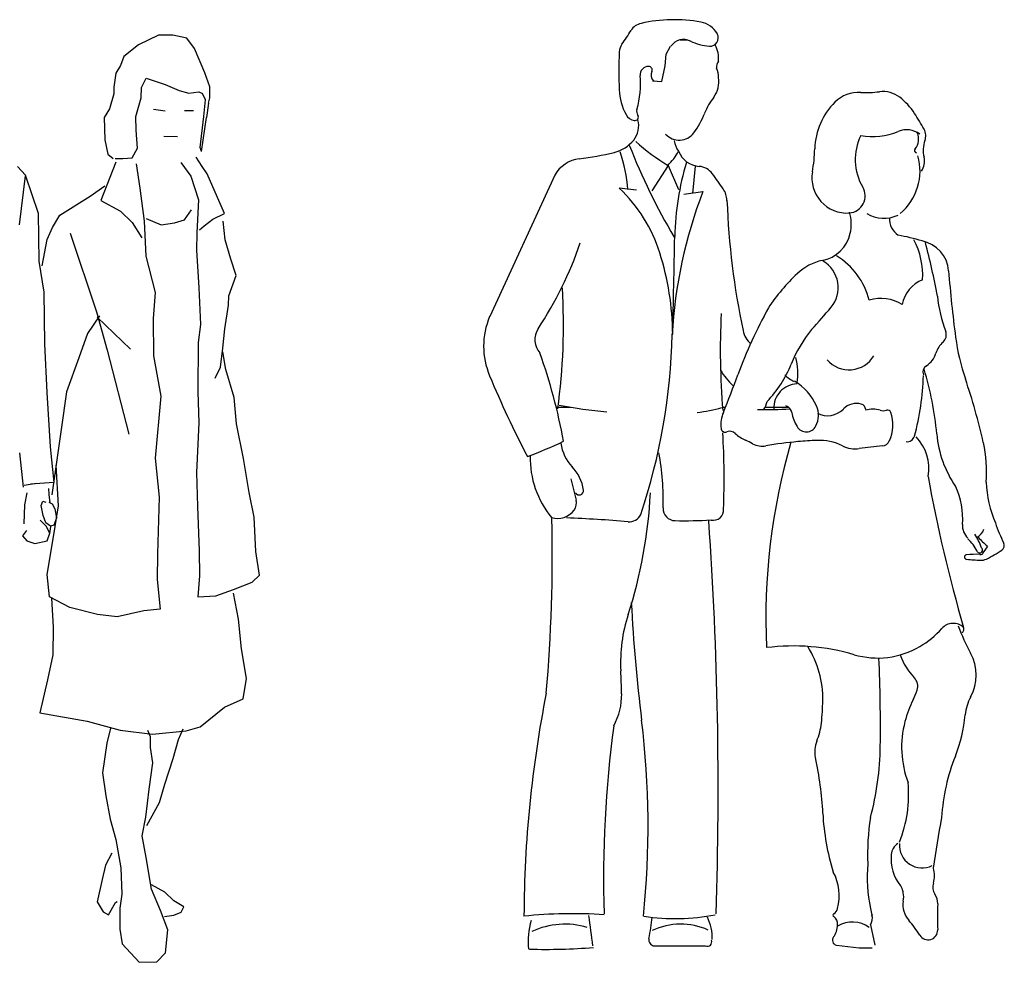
# Model space of a CAD drawing. Header units: millimetres. Extents: x 100.4 to 113.7, y 151.6 to 169.4.
# Tile 41 of 50: x 111.3 to 113.2, y 159.7 to 161.5. Entities that reach past the tile are written whole.
import ezdxf

# ---------------------------------------------------------------- set-up
doc = ezdxf.new("R2010")
doc.units = ezdxf.units.MM

msp = doc.modelspace()

# ---------------------------------------------------------------- linework, layer by layer
for p, q in [((111.536, 161.5049), (111.4971, 161.4861)), ((111.5641, 161.5047), (111.536, 161.5049)), ((111.5911, 161.4991), (111.5641, 161.5047)), ((111.6064, 161.4787), (111.5911, 161.4991)), ((112.5508, 161.4956), (112.5646, 161.4956)), ((111.4971, 161.4861), (111.4687, 161.4631)), ((111.6265, 161.4317), (111.6064, 161.4787)), ((112.5239, 161.4679), (112.5319, 161.4834)), ((111.4687, 161.4631), (111.4624, 161.446)), ((112.5216, 161.4453), (112.5239, 161.4679)), ((111.4624, 161.446), (111.4532, 161.4307)), ((112.5153, 161.4148), (112.5216, 161.4453)), ((111.4532, 161.4307), (111.4492, 161.4037)), ((111.5029, 161.4032), (111.5121, 161.4211)), ((111.5121, 161.4211), (111.5492, 161.4091)), ((111.6363, 161.4046), (111.6265, 161.4317)), ((111.4492, 161.4037), (111.4491, 161.3909)), ((111.5027, 161.3829), (111.5029, 161.4032)), ((111.5492, 161.4091), (111.5762, 161.3972)), ((111.5762, 161.3972), (111.5953, 161.3922)), ((111.6361, 161.3828), (111.6363, 161.4046)), ((112.4972, 161.4159), (112.5153, 161.4148)), ((111.4491, 161.3909), (111.4409, 161.3613)), ((111.4923, 161.3469), (111.5027, 161.3829)), ((111.5953, 161.3922), (111.6145, 161.3946)), ((111.6145, 161.3946), (111.6221, 161.3914)), ((111.6274, 161.3789), (111.6221, 161.3914)), ((111.6246, 161.3465), (111.6274, 161.3789)), ((111.6334, 161.3726), (111.6361, 161.3828)), ((111.4409, 161.3613), (111.4306, 161.3449)), ((111.5263, 161.3606), (111.5492, 161.3578)), ((111.6334, 161.3726), (111.6294, 161.3445)), ((111.4306, 161.3449), (111.4317, 161.3013)), ((111.4931, 161.3199), (111.4923, 161.3469)), ((111.5866, 161.3582), (111.6046, 161.3582)), ((111.6175, 161.2866), (111.6246, 161.3465)), ((111.6197, 161.2788), (111.6294, 161.3445)), ((111.4317, 161.3013), (111.4378, 161.2731)), ((111.4954, 161.2853), (111.4931, 161.3199)), ((111.5466, 161.3081), (111.5729, 161.3077)), ((111.4851, 161.2662), (111.4954, 161.2853)), ((111.6197, 161.2788), (111.6175, 161.2866)), ((111.4378, 161.2731), (111.4479, 161.2651)), ((111.4517, 161.265), (111.4671, 161.2649)), ((111.4671, 161.2649), (111.4851, 161.2662)), ((111.621, 161.2495), (111.6095, 161.2677)), ((111.2776, 161.2325), (111.2617, 161.2493)), ((111.4531, 161.2575), (111.4238, 161.1834)), ((111.4925, 161.2545), (111.5, 161.2071)), ((111.5797, 161.2574), (111.599, 161.2306)), ((111.631, 161.2351), (111.621, 161.2495)), ((112.5279, 161.2513), (112.4959, 161.2019)), ((112.5279, 161.2513), (112.5478, 161.2045)), ((112.5798, 161.25), (112.5747, 161.1969)), ((111.2658, 161.1357), (111.2772, 161.2315)), ((111.2772, 161.2315), (111.3022, 161.1585)), ((111.278, 161.2321), (111.2777, 161.2324)), ((111.599, 161.2306), (111.614, 161.1842)), ((111.6648, 161.1582), (111.631, 161.2351)), ((112.307, 161.2325), (112.1804, 160.9573)), ((111.4036, 161.1915), (111.432, 161.2115)), ((111.5, 161.2071), (111.5084, 161.1427)), ((112.4657, 161.2032), (112.4326, 161.207)), ((111.3443, 161.1548), (111.4036, 161.1915)), ((112.5581, 161.1957), (112.5952, 161.2007)), ((111.4238, 161.1834), (111.4623, 161.1623)), ((111.614, 161.1842), (111.6107, 161.12)), ((111.3022, 161.1585), (111.3036, 161.0649)), ((111.3298, 161.1305), (111.3443, 161.1548)), ((111.4623, 161.1623), (111.485, 161.1403)), ((111.5122, 161.148), (111.5414, 161.136)), ((111.5865, 161.1458), (111.6006, 161.1652)), ((111.6418, 161.1467), (111.6648, 161.1582)), ((111.3194, 161.1073), (111.3298, 161.1305)), ((111.485, 161.1403), (111.5039, 161.1109)), ((111.5084, 161.1427), (111.5115, 161.0747)), ((111.5414, 161.136), (111.5673, 161.1396)), ((111.5673, 161.1396), (111.5865, 161.1458)), ((111.6157, 161.1263), (111.6248, 161.1341)), ((111.6248, 161.1341), (111.6418, 161.1467)), ((111.6658, 161.1067), (111.662, 161.1428)), ((111.3642, 161.1197), (111.4154, 160.9667)), ((111.6107, 161.12), (111.6104, 161.0865)), ((112.5384, 161.1134), (112.5404, 161.1134)), ((111.3099, 161.0563), (111.3194, 161.1073)), ((111.6768, 161.0694), (111.6658, 161.1067)), ((111.5115, 161.0747), (111.53, 161.0043)), ((111.6104, 161.0865), (111.6146, 161.0136)), ((111.3036, 161.0649), (111.3131, 161.0046)), ((111.6872, 161.0372), (111.6768, 161.0694)), ((111.6729, 160.9977), (111.6872, 161.0372)), ((111.3131, 161.0046), (111.3145, 160.9044)), ((111.53, 161.0043), (111.5257, 160.954)), ((111.6146, 161.0136), (111.618, 160.9418)), ((111.6721, 160.9796), (111.6729, 160.9977)), ((111.6653, 160.9335), (111.6721, 160.9796)), ((111.4217, 160.9591), (111.3984, 160.9247)), ((111.4154, 160.9667), (111.4365, 160.8921)), ((111.4168, 160.9565), (111.4816, 160.8943)), ((112.5349, 160.9599), (112.5382, 160.9599)), ((111.5257, 160.954), (111.5262, 160.8811)), ((111.618, 160.9418), (111.6136, 160.9073)), ((111.3984, 160.9247), (111.3815, 160.8772)), ((111.6612, 160.8963), (111.6653, 160.9335)), ((112.5361, 160.9349), (112.5367, 160.9349)), ((111.3145, 160.9044), (111.3189, 160.8096)), ((111.6136, 160.9073), (111.6127, 160.8111)), ((111.4365, 160.8921), (111.4785, 160.729)), ((111.5262, 160.8811), (111.5408, 160.8028)), ((111.6567, 160.8591), (111.6612, 160.8963)), ((111.6672, 160.8542), (111.6611, 160.8888)), ((111.3815, 160.8772), (111.3575, 160.8109)), ((111.6464, 160.8375), (111.6567, 160.8591)), ((111.6832, 160.7999), (111.6672, 160.8542)), ((111.3189, 160.8096), (111.3258, 160.7039)), ((111.3575, 160.8109), (111.3467, 160.7377)), ((111.6127, 160.8111), (111.6147, 160.7506)), ((111.5408, 160.8028), (111.5295, 160.6822)), ((111.688, 160.7488), (111.6832, 160.7999)), ((112.3098, 160.7813), (112.3374, 160.7813)), ((112.6333, 160.7813), (112.6391, 160.7813)), ((112.7162, 160.7813), (112.7612, 160.7813)), ((111.6147, 160.7506), (111.6101, 160.6544)), ((111.7013, 160.6817), (111.688, 160.7488)), ((111.3467, 160.7377), (111.329, 160.6109)), ((111.2739, 160.6257), (111.2666, 160.6923)), ((111.3258, 160.7039), (111.3326, 160.6346)), ((111.5295, 160.6822), (111.5378, 160.6063)), ((111.7123, 160.6151), (111.7013, 160.6817)), ((111.3415, 160.589), (111.337, 160.6686)), ((111.6101, 160.6544), (111.6121, 160.5879)), ((111.2989, 160.6329), (111.275, 160.629)), ((111.3326, 160.6346), (111.2872, 160.6317)), ((111.2802, 160.6143), (111.2754, 160.5911)), ((111.3221, 160.6233), (111.3227, 160.6111)), ((111.722, 160.5673), (111.7123, 160.6151)), ((111.3083, 160.5898), (111.3115, 160.5983)), ((111.3115, 160.5983), (111.3168, 160.5962)), ((111.3227, 160.6111), (111.3248, 160.5951)), ((111.3227, 160.5962), (111.3296, 160.593)), ((111.3296, 160.593), (111.3343, 160.5835)), ((111.5378, 160.6063), (111.5342, 160.4962)), ((111.2754, 160.5911), (111.2744, 160.5545)), ((111.3121, 160.5707), (111.3083, 160.5898)), ((111.3319, 160.5289), (111.3415, 160.589)), ((111.3343, 160.5835), (111.3375, 160.5654)), ((111.6121, 160.5879), (111.615, 160.5018)), ((111.3179, 160.5496), (111.306, 160.5616)), ((111.3168, 160.5564), (111.3121, 160.5707)), ((111.3264, 160.5495), (111.3168, 160.5564)), ((111.3375, 160.5654), (111.3327, 160.5516)), ((111.7255, 160.5008), (111.722, 160.5673)), ((111.2795, 160.5411), (111.2719, 160.5308)), ((111.3247, 160.5359), (111.3179, 160.5496)), ((111.3196, 160.5214), (111.3247, 160.5359)), ((111.3264, 160.549), (111.3243, 160.5357)), ((111.3327, 160.5516), (111.3264, 160.5495)), ((111.2719, 160.5308), (111.2804, 160.5214)), ((111.2804, 160.5214), (111.2958, 160.5163)), ((111.2958, 160.5163), (111.3196, 160.5214)), ((111.3196, 160.4558), (111.3319, 160.5289)), ((111.615, 160.5018), (111.616, 160.453)), ((111.7325, 160.4545), (111.7255, 160.5008)), ((111.5342, 160.4962), (111.5337, 160.4462)), ((111.3244, 160.4122), (111.3196, 160.4558)), ((111.5337, 160.4462), (111.5395, 160.3883)), ((111.616, 160.453), (111.613, 160.412)), ((111.6823, 160.4268), (111.7185, 160.4407)), ((111.7185, 160.4407), (111.7325, 160.4545)), ((111.6476, 160.4143), (111.6823, 160.4268)), ((111.3637, 160.3915), (111.3244, 160.4122)), ((111.3282, 160.4095), (111.3314, 160.3531)), ((111.613, 160.412), (111.6476, 160.4143)), ((111.6919, 160.3688), (111.6822, 160.4193)), ((111.4177, 160.3778), (111.3637, 160.3915)), ((111.5075, 160.3849), (111.456, 160.3737)), ((111.5395, 160.3883), (111.5075, 160.3849)), ((112.4561, 160.3992), (112.4564, 160.3992)), ((111.456, 160.3737), (111.4177, 160.3778)), ((111.6977, 160.3113), (111.6919, 160.3688)), ((111.3314, 160.3531), (111.3309, 160.2994)), ((111.7077, 160.2533), (111.6977, 160.3113)), ((111.3309, 160.2994), (111.3203, 160.2506)), ((111.3203, 160.2506), (111.3054, 160.1865)), ((111.7009, 160.2136), (111.7077, 160.2533)), ((111.6647, 160.1974), (111.7009, 160.2136)), ((111.617, 160.1595), (111.6647, 160.1974)), ((111.3054, 160.1865), (111.3977, 160.1702)), ((111.3977, 160.1702), (111.4618, 160.1531)), ((111.4426, 160.157), (111.4356, 160.1278)), ((111.4618, 160.1531), (111.5244, 160.145)), ((111.5206, 160.1397), (111.5155, 160.1526)), ((111.5835, 160.1546), (111.5743, 160.134)), ((111.5899, 160.1519), (111.617, 160.1595)), ((111.5204, 160.1191), (111.5206, 160.1397)), ((111.5244, 160.145), (111.5899, 160.1519)), ((111.5743, 160.134), (111.5638, 160.0969)), ((111.4356, 160.1278), (111.4275, 160.07)), ((111.525, 160.0897), (111.5204, 160.1191)), ((111.5638, 160.0969), (111.5479, 160.047)), ((111.5182, 160.0383), (111.525, 160.0897)), ((111.4275, 160.07), (111.4335, 160.0252)), ((111.5113, 159.9835), (111.5182, 160.0383)), ((111.5479, 160.047), (111.5374, 160.0115)), ((111.4335, 160.0252), (111.4421, 159.98)), ((111.5374, 160.0115), (111.5126, 159.9666)), ((111.4421, 159.98), (111.4534, 159.9405)), ((111.5045, 159.9475), (111.5113, 159.9835)), ((111.512, 159.905), (111.5045, 159.9475)), ((111.4534, 159.9405), (111.463, 159.8852)), ((111.4452, 159.9135), (111.4333, 159.8903)), ((111.5227, 159.8436), (111.512, 159.905)), ((111.4333, 159.8903), (111.4267, 159.8622)), ((111.463, 159.8852), (111.4651, 159.8337)), ((111.4267, 159.8622), (111.4168, 159.8193)), ((111.5486, 159.8381), (111.5228, 159.8523)), ((111.4651, 159.8337), (111.4611, 159.807)), ((111.5403, 159.8021), (111.5227, 159.8436)), ((111.5661, 159.821), (111.5486, 159.8381)), ((111.4168, 159.8193), (111.4287, 159.7994)), ((111.4392, 159.7941), (111.4527, 159.8176)), ((111.4527, 159.8176), (111.456, 159.8198)), ((111.5855, 159.8096), (111.5661, 159.821)), ((111.5801, 159.7991), (111.5855, 159.8096)), ((111.4287, 159.7994), (111.4392, 159.7941)), ((111.4611, 159.807), (111.4607, 159.7657)), ((111.5543, 159.7648), (111.5403, 159.8021)), ((111.5481, 159.7908), (111.5658, 159.7929)), ((111.5658, 159.7929), (111.5801, 159.7991)), ((112.921, 159.7743), (112.9294, 159.7347)), ((111.4607, 159.7657), (111.4653, 159.7375)), ((111.5497, 159.7201), (111.5543, 159.7648)), ((111.4653, 159.7375), (111.4984, 159.7014)), ((112.501, 159.7333), (112.6003, 159.7333)), ((112.8548, 159.7348), (112.899, 159.7297)), ((111.533, 159.7022), (111.5497, 159.7201)), ((112.899, 159.7297), (112.9247, 159.7297)), ((111.4984, 159.7014), (111.533, 159.7022))]:
    msp.add_line(p, q)
for centre, radius, start, end in [((112.5392, 161.2428), 0.2921, 79.7372, 102.7323), ((111.9608, 161.8216), 0.5825, 324.959, 328.1152), ((112.4816, 161.4976), 0.0309, 102.7323, 148.1152), ((112.5831, 161.4852), 0.0458, 28.7735, 79.7372), ((112.5577, 161.4665), 0.0299, 64.2463, 145.5974), ((112.616, 161.5874), 0.1043, 244.2463, 265.4718), ((112.609, 161.4995), 0.0161, 265.4718, 28.7735), ((112.461, 161.4708), 0.0285, 144.959, 177.3681), ((112.5696, 161.4596), 0.0561, 354.391, 27.9534), ((113.2331, 161.4353), 0.8014, 177.3681, 182.6319), ((112.4894, 161.4277), 0.0163, 88.9993, 185.7552), ((112.4895, 161.437), 0.00706, 335.0461, 88.9993), ((112.6409, 161.4422), 0.0196, 142.3011, 185.4126), ((112.5972, 161.4255), 0.0284, 353.6326, 31.4157), ((112.3044, 161.4091), 0.1695, 343.3224, 5.7552), ((112.5107, 161.4272), 0.0163, 155.0461, 222.9857), ((112.5783, 161.4135), 0.0479, 322.424, 10.593), ((112.5464, 161.4037), 0.114, 182.6319, 207.8979), ((112.7169, 161.3068), 0.127, 142.424, 158.7287), ((112.8984, 161.3279), 0.0657, 86.6951, 134.7955), ((112.9137, 161.5934), 0.2002, 266.6951, 277.1793), ((112.9454, 161.3416), 0.0535, 52.3669, 97.1793), ((112.9026, 161.2861), 0.1237, 32.593, 52.3669), ((112.4796, 161.3566), 0.0134, 163.3224, 213.9204), ((112.9461, 161.2798), 0.1335, 134.7955, 178.2659), ((112.4658, 161.361), 0.0227, 207.8979, 259.6312), ((112.4268, 161.328), 0.0435, 321.0254, 15.999), ((112.4629, 161.3454), 0.00678, 259.6312, 33.9204), ((112.4483, 161.4114), 0.1613, 323.2267, 338.7287), ((112.4669, 161.0075), 0.6408, 29.3685, 32.593), ((112.9916, 161.2774), 0.0434, 53.4518, 112.0697), ((113.0027, 161.309), 0.026, 339.4649, 29.3685), ((112.5491, 161.3361), 0.0355, 222.0182, 323.2267), ((112.9972, 161.263), 0.1058, 153.9631, 210.5389), ((112.924, 161.4442), 0.1365, 260.7956, 292.0697), ((112.9855, 161.3027), 0.0293, 319.9069, 24.0711), ((112.4065, 161.3444), 0.0695, 283.6347, 321.0254), ((113.5801, 161.7316), 1.2112, 201.3494, 210.7621), ((112.7015, 161.5524), 0.3475, 227.0119, 240.0265), ((112.5851, 161.3071), 0.0465, 189.5203, 216.6687), ((112.488, 161.2937), 0.3249, 350.2958, 358.2659), ((113.0118, 161.2806), 0.00508, 139.9069, 257.7661), ((113.0776, 161.281), 0.054, 159.4649, 194.6025), ((112.3623, 161.2014), 0.0634, 97.1293, 150.5966), ((112.2783, 161.873), 0.6135, 277.1293, 283.6347), ((112.1341, 161.1793), 0.316, 4.5741, 18.22), ((112.451, 161.3303), 0.1094, 313.7732, 332.2264), ((112.5909, 161.2955), 0.046, 200.6415, 266.1109), ((112.9079, 161.241), 0.1096, 310.5837, 15.5034), ((112.9938, 161.2592), 0.0326, 324.3159, 14.6025), ((113.0717, 161.1032), 0.5314, 163.1102, 178.9094), ((112.5854, 161.2151), 0.0346, 35.9423, 86.1109), ((111.0054, 160.0696), 1.9862, 34.8913, 35.9423), ((112.8758, 161.2274), 0.0686, 170.2958, 273.6991), ((112.2287, 160.9916), 0.2966, 17.6547, 46.5778), ((112.6006, 161.182), 0.0414, 2.1196, 34.8913), ((112.8773, 161.1923), 0.0334, 275.0091, 30.5389), ((113.4553, 160.87), 0.9215, 158.9716, 176.7815), ((114.1236, 161.2384), 1.4826, 182.1196, 192.0001), ((112.8056, 161.1367), 0.0782, 347.2354, 17.5003), ((112.9472, 161.2111), 0.0626, 237.9982, 296.2273), ((112.9964, 161.1475), 0.0382, 177.0293, 236.3464), ((63.9095, 162.039), 48.6397, 358.68527, 358.90945), ((112.8143, 161.1347), 0.0693, 280.8451, 347.2354), ((112.9162, 160.7698), 0.3509, 72.5571, 80.3105), ((111.6414, 161.3483), 0.7569, 326.766, 340.9099), ((112.8796, 161.0378), 0.1432, 356.5026, 28.7093), ((113.009, 161.0415), 0.0643, 4.4344, 78.9259), ((111.6843, 160.7449), 1.3901, 10.4633, 14.8601), ((112.0031, 160.9198), 0.5333, 0.349, 17.6547), ((112.7818, 160.9548), 0.1412, 14.1141, 58.772), ((112.8498, 160.9653), 0.1038, 102.5188, 133.0495), ((112.7985, 161.0138), 0.0599, 320.1958, 59.1182), ((113.0282, 160.7743), 0.3652, 133.0495, 146.7908), ((115.4813, 161.2332), 2.4154, 184.4344, 187.5119), ((113.046, 160.9695), 0.0641, 111.4375, 169.9459), ((111.1286, 160.9403), 1.1954, 352.1844, 3.5007), ((113.3286, 161.0262), 0.2789, 185.9257, 200.5829), ((112.9414, 160.9149), 0.0778, 57.7881, 106.8951), ((112.3153, 160.8998), 0.1467, 156.9221, 203.0779), ((114.0666, 160.8916), 1.4376, 177.1376, 184.6596), ((113.5271, 160.5273), 0.9202, 150.9409, 159.8692), ((111.9441, 161.7258), 1.172, 317.3832, 320.1958), ((112.3068, 160.9123), 0.0386, 146.766, 221.5959), ((111.3435, 160.9493), 1.192, 341.5545, 358.7314), ((112.7148, 160.9376), 0.0421, 190.2365, 231.4533), ((113.0032, 160.7708), 0.2544, 140.6199, 158.2622), ((113.0504, 160.9217), 0.0183, 311.2765, 20.5829), ((113.0936, 160.8724), 0.0473, 131.2765, 163.1882), ((113.5001, 160.9719), 0.417, 187.5119, 198.9923), ((111.2593, 160.5206), 1.0824, 10.3365, 19.768), ((112.8796, 160.9102), 0.0563, 220.8466, 329.0087), ((113.0067, 160.8987), 0.0436, 302.1082, 343.1882), ((112.5576, 160.9485), 0.2254, 316.1902, 338.2622), ((112.6484, 160.8475), 0.1314, 351.4375, 13.446), ((113.0375, 160.8496), 0.0144, 122.1082, 202.6794), ((114.0258, 161.6104), 1.999, 202.5981, 207.5759), ((112.7613, 160.9339), 0.1546, 211.5293, 225.6931), ((110.4472, 161.6563), 2.3601, 337.9708, 339.8692), ((112.7918, 160.8759), 0.0486, 220.3743, 247.1548), ((112.5223, 160.8568), 0.5021, 344.7705, 358.4027), ((112.4559, 160.678), 0.5963, 4.9142, 17.2878), ((112.7795, 160.7803), 0.0462, 91.5327, 182.9682), ((112.7212, 160.7422), 0.1035, 23.5421, 59.7913), ((112.0321, 160.4667), 1.1354, 12.5055, 18.9923), ((112.5467, 162.088), 1.3234, 259.9539, 263.9853), ((112.6786, 160.801), 0.0425, 324.4185, 348.3693), ((112.8939, 160.7528), 0.0356, 74.7258, 135.692), ((112.9003, 160.7761), 0.0115, 1.6969, 74.7258), ((112.5418, 161.1041), 0.336, 277.2084, 285.6213), ((112.6962, 160.7463), 0.0661, 157.9708, 185.6814), ((112.7211, 161.4822), 0.7055, 268.3772, 273.5437), ((112.7515, 160.7675), 0.0169, 10.562, 72.1566), ((112.8492, 160.7857), 0.0825, 190.562, 210.8387), ((112.7742, 160.7653), 0.0457, 333.0961, 23.5421), ((112.8375, 160.8078), 0.0432, 242.8073, 315.692), ((112.9258, 160.7327), 0.0448, 71.6971, 108.3029), ((112.946, 160.7939), 0.0197, 251.6971, 288.3029), ((112.9543, 160.7688), 0.00672, 19.6205, 108.3029), ((112.8921, 160.7467), 0.0728, 334.593, 19.6205), ((112.6385, 160.7406), 0.00807, 185.6814, 293.5548), ((111.2512, 160.6434), 1.3853, 357.5164, 3.6305), ((112.6477, 160.7194), 0.015, 46.3824, 113.5548), ((112.7078, 160.7826), 0.0722, 226.3824, 245.8335), ((112.7963, 160.7541), 0.0209, 210.8387, 333.0961), ((113.2605, 160.7471), 0.2112, 184.9142, 214.5915), ((111.9057, 161.6061), 0.9846, 290.7116, 295.1473), ((112.4004, 160.7218), 0.0821, 187.5366, 223.3458), ((112.5841, 160.5069), 0.23, 62.0899, 65.8335), ((112.7108, 160.7459), 0.0405, 242.0899, 279.8063), ((113.9559, 160.369), 1.2383, 163.8773, 182.5635), ((112.8522, 159.9275), 0.79, 95.2377, 99.8063), ((112.8502, 159.9498), 0.7676, 92.5023, 95.2377), ((112.8211, 160.6151), 0.1016, 63.3298, 92.5023), ((112.9427, 160.7226), 0.0167, 275.5681, 334.593), ((112.9925, 160.7288), 0.0147, 261.8417, 344.7705), ((112.9493, 160.663), 0.0855, 349.0066, 45.0694), ((112.8803, 160.6548), 0.2667, 355.8416, 12.5055), ((112.0308, 160.603), 0.4871, 357.9003, 10.6021), ((112.8916, 160.7555), 0.0555, 243.3298, 278.0142), ((113.0473, 159.6495), 1.0615, 95.5681, 98.0142), ((112.4409, 160.6826), 0.1818, 178.8231, 219.5828), ((112.2788, 160.607), 0.0852, 8.7007, 43.3458), ((119.8629, 162.4869), 7.7474, 193.77605, 194.0915), ((115.8157, 161.1464), 2.827, 190.1816, 196.2995), ((113.3775, 160.6456), 0.2315, 182.5159, 202.7589), ((112.3548, 160.6186), 0.00821, 207.3809, 8.7007), ((111.5897, 160.6576), 0.9044, 341.972, 357.2622), ((112.9482, 160.5637), 0.1524, 356.0028, 24.6502), ((112.3262, 160.595), 0.0232, 322.9328, 14.0915), ((112.3126, 160.6052), 0.0403, 252.9295, 322.9328), ((112.5414, 160.5843), 0.0238, 177.9003, 269.0566), ((112.6157, 160.5809), 0.0197, 256.892, 7.0189), ((109.2436, 160.4923), 3.0586, 354.9875, 1.3549), ((112.2275, 157.978), 2.5899, 85.0775, 87.7339), ((112.4518, 160.5833), 0.025, 265.0775, 333.6304), ((112.5578, 161.5827), 1.0223, 269.0566, 272.9915), ((105.0624, 160.0369), 7.5624, 358.17158, 3.96666), ((113.5462, 160.691), 0.4053, 199.4501, 205.505), ((113.133, 160.5508), 0.033, 176.0028, 227.5504), ((113.1139, 160.5538), 0.0296, 299.5989, 339.9768), ((113.0569, 160.4658), 0.0798, 26.1284, 47.9297), ((113.0414, 160.478), 0.1, 17.1582, 34.0824), ((113.4172, 160.8068), 0.3999, 224.1738, 227.7942), ((113.1709, 160.512), 0.0105, 304.1519, 25.505), ((113.1335, 160.5033), 0.00548, 206.1284, 49.996), ((113.0292, 160.5901), 0.1444, 319.3788, 326.5508), ((113.04, 160.705), 0.2437, 295.9392, 304.1519), ((113.1085, 160.4897), 0.00451, 95.006, 264.994), ((113.1266, 160.283), 0.212, 87.9926, 95.006), ((113.1627, 161.1084), 0.6255, 264.994, 267.4804), ((113.1345, 160.5099), 0.0151, 267.9926, 286.2709), ((113.1362, 160.5072), 0.0238, 267.4804, 295.9392), ((115.7145, 160.5704), 3.263, 182.9736, 187.0063), ((112.7347, 160.285), 0.2997, 161.972, 183.1349), ((112.9269, 160.4691), 0.178, 300.464, 318.2876), ((113.0822, 160.3307), 0.03, 47.7957, 138.2876), ((113.4463, 160.4858), 0.3776, 200.095, 208.9897), ((113.0914, 160.3498), 0.0114, 319.4614, 16.2995), ((112.7707, 159.8932), 0.4235, 73.7364, 97.0255), ((112.6367, 160.2138), 0.1918, 359.0215, 32.0782), ((112.9348, 160.4557), 0.1624, 253.7364, 300.464), ((109.8379, 160.1615), 3.1026, 359.2656, 2.4349), ((113.1008, 160.3444), 0.1301, 200.251, 223.4984), ((113.0392, 160.2602), 0.0878, 330.9606, 28.9897), ((111.0783, 160.1943), 1.3591, 1.2471, 3.1349), ((112.989, 160.2383), 0.0241, 341.1301, 43.4984), ((112.8696, 160.2791), 0.1502, 333.5805, 341.1301), ((114.5238, 159.7828), 2.2767, 168.7984, 179.7873), ((112.3143, 160.2212), 0.1229, 330.9752, 1.2471), ((112.3645, 160.2184), 0.464, 353.6129, 359.0215), ((113.2044, 160.1128), 0.2236, 153.5805, 165.2577), ((113.1924, 160.1752), 0.0873, 150.9606, 175.1347), ((110.8019, 159.9667), 1.6866, 354.0224, 7.0063), ((112.8302, 160.206), 0.2761, 338.0306, 355.1347), ((114.6848, 159.8616), 2.2829, 172.4512, 181.6568), ((112.6968, 160.1812), 0.1297, 337.5762, 353.6129), ((113.1774, 160.1199), 0.1957, 165.2577, 200.5733), ((112.8665, 160.1112), 0.0539, 157.5762, 192.4257), ((112.3758, 160.129), 0.5645, 345.042, 359.2656), ((112.1679, 159.9573), 0.6615, 2.9398, 12.4257), ((113.4345, 159.9622), 0.3755, 158.0306, 176.7848), ((112.7521, 160.0271), 0.2433, 337.8386, 5.6511), ((113.2958, 160.0152), 0.468, 182.9398, 197.1731), ((113.3971, 159.9097), 0.4817, 171.2065, 182.0109), ((103.7402, 161.4421), 9.4329, 350.49469, 351.10323), ((112.99, 159.9082), 0.0287, 122.9898, 174.4331), ((113.0217, 159.9295), 0.0444, 176.3041, 296.2661), ((113.045, 159.9029), 0.0839, 174.4331, 218.9157), ((113.2383, 159.8691), 0.3235, 175.7936, 191.1963), ((112.999, 159.8699), 0.0469, 342.0127, 17.9376), ((112.7657, 159.8313), 0.0948, 344.6984, 28.8606), ((112.9647, 159.8381), 0.0192, 20.5244, 38.9157), ((113.0668, 159.8479), 0.0245, 162.0127, 214.1978), ((112.9387, 159.8283), 0.047, 9.9362, 20.5244), ((112.9395, 159.8285), 0.0462, 350.0141, 9.9362), ((113.0209, 159.8167), 0.031, 357.037, 34.1978), ((113.0287, 159.8128), 0.0444, 170.0141, 221.827), ((113.5411, 159.7898), 0.4898, 177.037, 182.9133), ((112.3408, 158.8768), 0.9192, 86.1257, 95.8478), ((109.3998, 159.3594), 3.0048, 7.1486, 8.2832), ((112.5414, 160.1911), 0.4047, 261.3425, 281.0762), ((112.1001, 159.8275), 0.3982, 348.4202, 354.507), ((112.5304, 159.7512), 0.0827, 356.2737, 27.4384), ((112.8512, 159.793), 0.00317, 122.8528, 237.0975), ((112.8399, 159.8106), 0.0178, 302.8528, 346.0222), ((112.8404, 159.7761), 0.0169, 353.7795, 57.0975), ((113.0521, 159.8302), 0.1332, 190.3574, 196.074), ((112.9023, 159.787), 0.0226, 325.6958, 16.074), ((112.3934, 159.7427), 0.1381, 163.0052, 186.5219), ((112.3267, 159.6259), 0.1498, 73.0604, 115.3665), ((112.5523, 159.6453), 0.1303, 65.9384, 115.3805), ((112.7589, 159.785), 0.0988, 346.1549, 353.7795), ((112.8856, 159.7236), 0.0562, 53.8486, 120.4475), ((112.8552, 159.6575), 0.1884, 30.8921, 41.827), ((112.8572, 159.7444), 0.00996, 140.6654, 256.1549), ((112.8286, 159.7678), 0.027, 320.6654, 346.1549), ((113.0331, 159.7639), 0.0188, 210.8921, 2.9133), ((112.5018, 159.7452), 0.0119, 168.4202, 266.2341), ((112.6039, 159.7411), 0.0085, 245.5647, 21.6597), ((112.2882, 160.9169), 1.1903, 268.544, 274.537)]:
    msp.add_arc(centre, radius, start, end)

doc.saveas('drawing.dxf')
